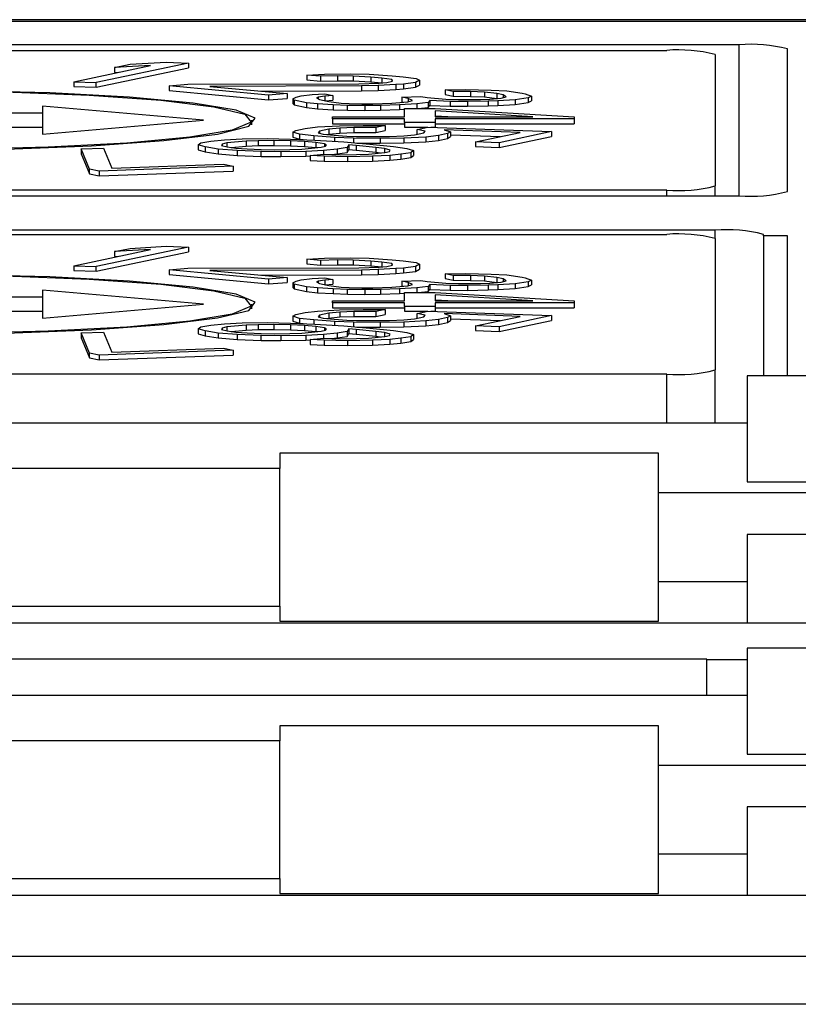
# Model space of a CAD drawing. Header units: millimetres. Extents: x 0 to 594, y 0 to 420.
# Tile 14 of 94: x 208.47 to 213.3, y 95.14 to 101.25. Entities that reach past the tile are written whole.
import ezdxf

# ---------------------------------------------------------------- set-up
doc = ezdxf.new("R2010")
doc.units = ezdxf.units.MM

msp = doc.modelspace()

# ---------------------------------------------------------------- linework, layer by layer
at = {"color": 7, "linetype": 'Continuous', "lineweight": 25}
for p, q in [((221.3353, 101.2468), (201.8353, 101.2468)), ((221.3353, 101.2354), (201.8353, 101.2354)), ((212.9353, 101.0912), (201.8353, 101.0912)), ((203.8353, 101.0563), (212.4853, 101.0563)), ((212.9353, 100.1543), (212.9353, 101.0912)), ((213.2353, 100.1804), (213.2353, 101.0651)), ((212.7853, 101.0302), (212.7853, 100.2153)), ((208.8053, 100.862), (209.2816, 100.9622)), ((209.5179, 100.9778), (208.9439, 100.857)), ((208.9439, 100.8271), (209.5179, 100.9479)), ((209.0575, 100.9492), (209.1553, 100.9698)), ((209.2816, 100.9622), (209.0575, 100.9492)), ((209.0575, 100.9492), (209.0575, 100.9193)), ((209.1553, 100.9698), (209.3793, 100.9828)), ((209.3793, 100.9828), (209.5179, 100.9778)), ((209.5179, 100.9778), (209.5179, 100.9479)), ((209.0575, 100.9193), (209.0856, 100.921)), ((210.252, 100.9033), (210.3622, 100.9093)), ((210.3376, 100.8954), (210.252, 100.9033)), ((210.252, 100.9033), (210.252, 100.8734)), ((210.252, 100.8734), (210.3376, 100.8655)), ((210.4416, 100.8979), (210.3376, 100.8954)), ((210.3376, 100.8954), (210.3376, 100.8655)), ((210.3622, 100.9093), (210.5237, 100.9106)), ((210.5395, 100.897), (210.4416, 100.8979)), ((210.4416, 100.8979), (210.4416, 100.868)), ((210.5237, 100.9106), (210.6387, 100.9081)), ((210.6483, 100.8909), (210.5395, 100.897)), ((210.5395, 100.897), (210.5395, 100.8671)), ((210.6387, 100.9081), (210.7817, 100.8989)), ((210.7168, 100.8846), (210.6483, 100.8909)), ((210.6483, 100.8909), (210.6483, 100.861)), ((210.7791, 100.8747), (210.7168, 100.8846)), ((210.7168, 100.8846), (210.7168, 100.8547)), ((210.7839, 100.8662), (210.7791, 100.8747)), ((210.7791, 100.8747), (210.7791, 100.8649)), ((210.7817, 100.8989), (210.8502, 100.8925)), ((210.8502, 100.8925), (210.9296, 100.8811)), ((210.9516, 100.8709), (210.927, 100.8569)), ((210.9296, 100.8811), (210.9516, 100.8709)), ((210.9516, 100.8709), (210.9516, 100.841)), ((208.8053, 100.862), (208.8053, 100.8321)), ((208.8053, 100.862), (208.9439, 100.857)), ((208.8053, 100.8321), (208.9439, 100.8271)), ((208.9439, 100.8271), (208.9439, 100.857)), ((209.3974, 100.8364), (209.5137, 100.8459)), ((209.3974, 100.8364), (209.3974, 100.8065)), ((210.0136, 100.7792), (209.3974, 100.8364)), ((209.5137, 100.8459), (210.5745, 100.849)), ((210.5903, 100.8354), (209.6506, 100.8332)), ((209.6506, 100.8332), (210.1299, 100.7887)), ((210.3376, 100.8655), (210.4416, 100.868)), ((210.4416, 100.868), (210.5395, 100.8671)), ((210.5395, 100.8671), (210.6483, 100.861)), ((210.5745, 100.849), (210.7018, 100.8535)), ((210.6943, 100.8379), (210.5903, 100.8354)), ((210.5903, 100.8354), (210.5903, 100.8055)), ((210.5903, 100.8055), (210.6943, 100.808)), ((210.6483, 100.861), (210.7168, 100.8547)), ((210.8045, 100.8439), (210.6943, 100.8379)), ((210.6943, 100.8379), (210.6943, 100.808)), ((210.6943, 100.808), (210.8045, 100.814)), ((210.7018, 100.8535), (210.7483, 100.8573)), ((210.7168, 100.8547), (210.7168, 100.8547)), ((210.7483, 100.8573), (210.7839, 100.8662)), ((210.851, 100.8477), (210.8045, 100.8439)), ((210.8045, 100.8439), (210.8045, 100.814)), ((210.8045, 100.814), (210.851, 100.8178)), ((210.927, 100.8569), (210.851, 100.8477)), ((210.851, 100.8477), (210.851, 100.8178)), ((210.851, 100.8178), (210.927, 100.8271)), ((210.927, 100.8569), (210.927, 100.8271)), ((210.927, 100.8271), (210.9516, 100.841)), ((211.1113, 100.8119), (211.2388, 100.8141)), ((211.1591, 100.8018), (211.1113, 100.8119)), ((211.1113, 100.8119), (211.1113, 100.782)), ((211.2388, 100.8141), (211.395, 100.8103)), ((211.395, 100.8103), (211.4922, 100.8044)), ((209.3974, 100.8065), (210.0136, 100.7493)), ((209.9648, 100.804), (210.5903, 100.8055)), ((210.1299, 100.7887), (210.0136, 100.7792)), ((210.0136, 100.7792), (210.0136, 100.7493)), ((210.0136, 100.7493), (210.1299, 100.7588)), ((210.1299, 100.7887), (210.1299, 100.7588)), ((210.1654, 100.7565), (210.1861, 100.7667)), ((210.1741, 100.7474), (210.1654, 100.7565)), ((210.1654, 100.7565), (210.1654, 100.7266)), ((210.2507, 100.7313), (210.1741, 100.7474)), ((210.1741, 100.7474), (210.1741, 100.7175)), ((210.1861, 100.7667), (210.2163, 100.7749)), ((210.2163, 100.7749), (210.2857, 100.7821)), ((210.2857, 100.7821), (210.3645, 100.7873)), ((210.3231, 100.7669), (210.3128, 100.7618)), ((210.3128, 100.7618), (210.3311, 100.7507)), ((210.363, 100.7731), (210.3231, 100.7669)), ((210.3231, 100.7669), (210.3231, 100.7556)), ((210.3311, 100.7507), (210.3885, 100.7386)), ((210.4124, 100.7772), (210.363, 100.7731)), ((210.363, 100.7731), (210.363, 100.744)), ((210.3645, 100.7873), (210.4124, 100.7772)), ((210.3657, 100.7434), (210.4124, 100.7473)), ((210.4124, 100.7772), (210.4124, 100.7473)), ((210.842, 100.7668), (210.9599, 100.771)), ((210.8802, 100.7587), (210.842, 100.7668)), ((210.842, 100.7668), (210.842, 100.7369)), ((210.9081, 100.7456), (210.8802, 100.7587)), ((210.8802, 100.7587), (210.8802, 100.7381)), ((210.9599, 100.771), (210.9982, 100.763)), ((210.9982, 100.763), (211.1145, 100.753)), ((211.1113, 100.782), (211.1591, 100.7719)), ((211.1145, 100.753), (211.1926, 100.7512)), ((211.2667, 100.801), (211.1591, 100.8018)), ((211.1591, 100.8018), (211.1591, 100.7719)), ((211.1591, 100.7719), (211.2667, 100.7711)), ((211.1926, 100.7512), (211.3297, 100.7514)), ((211.3543, 100.7971), (211.2667, 100.801)), ((211.2667, 100.801), (211.2667, 100.7711)), ((211.2667, 100.7711), (211.3543, 100.7672)), ((211.3297, 100.7514), (211.3887, 100.7535)), ((211.4317, 100.7881), (211.3543, 100.7971)), ((211.3543, 100.7971), (211.3543, 100.7672)), ((211.3543, 100.7672), (211.4317, 100.7582)), ((211.3887, 100.7535), (211.458, 100.7607)), ((211.4699, 100.78), (211.4317, 100.7881)), ((211.4317, 100.7881), (211.4317, 100.7582)), ((211.4317, 100.7582), (211.4323, 100.7581)), ((211.5449, 100.7497), (211.4365, 100.7434)), ((211.458, 100.7607), (211.4883, 100.7689)), ((211.4883, 100.7689), (211.4699, 100.78)), ((211.4699, 100.78), (211.4699, 100.7639)), ((211.4922, 100.8044), (211.5887, 100.7914)), ((211.6246, 100.762), (211.5449, 100.7497)), ((211.5449, 100.7497), (211.5449, 100.7198)), ((211.5887, 100.7914), (211.6078, 100.7874)), ((211.6078, 100.7874), (211.6453, 100.7722)), ((211.6453, 100.7722), (211.6246, 100.762)), ((211.6246, 100.762), (211.6246, 100.7321)), ((211.6453, 100.7722), (211.6453, 100.7423)), ((209.6103, 100.6227), (208.6103, 100.7099)), ((208.6103, 100.7099), (208.6103, 100.6663)), ((210.1654, 100.7266), (210.1741, 100.7175)), ((210.1741, 100.7175), (210.2507, 100.7014)), ((210.3184, 100.7243), (210.2507, 100.7313)), ((210.2507, 100.7313), (210.2507, 100.7014)), ((210.2507, 100.7014), (210.3184, 100.6944)), ((210.4157, 100.7184), (210.3184, 100.7243)), ((210.3184, 100.7243), (210.3184, 100.6944)), ((210.3184, 100.6944), (210.4157, 100.6885)), ((210.3885, 100.7386), (210.4659, 100.7296)), ((210.5033, 100.7145), (210.4157, 100.7184)), ((210.4157, 100.7184), (210.4157, 100.6885)), ((210.4157, 100.6885), (210.5033, 100.6846)), ((210.4659, 100.7296), (210.5145, 100.7267)), ((210.5033, 100.6846), (210.5033, 100.7145)), ((210.6109, 100.7136), (210.5033, 100.7145)), ((210.5145, 100.7267), (210.5926, 100.7248)), ((210.5926, 100.7248), (210.6611, 100.7249)), ((210.709, 100.7148), (210.6109, 100.7136)), ((210.6109, 100.7136), (210.6109, 100.6838)), ((210.6611, 100.7249), (210.7791, 100.7291)), ((210.8269, 100.7191), (210.709, 100.7148)), ((210.709, 100.7148), (210.709, 100.6849)), ((210.709, 100.6849), (210.8269, 100.6892)), ((210.7791, 100.7291), (210.8779, 100.7374)), ((210.9353, 100.7254), (210.8269, 100.7191)), ((210.8269, 100.7191), (210.8269, 100.6892)), ((210.8269, 100.6892), (210.8571, 100.6909)), ((210.842, 100.7369), (210.8504, 100.7351)), ((210.8571, 100.6439), (210.8571, 100.6962)), ((210.8571, 100.6962), (211.0486, 100.6962)), ((210.8779, 100.7374), (210.9081, 100.7456)), ((211.0046, 100.7326), (210.9353, 100.7254)), ((210.9353, 100.7254), (210.9353, 100.6962)), ((210.9424, 100.6962), (211.0046, 100.7027)), ((211.0157, 100.7448), (211.0046, 100.7326)), ((211.0046, 100.7326), (211.0046, 100.7027)), ((211.0046, 100.7027), (211.0157, 100.7149)), ((211.1425, 100.7399), (211.0157, 100.7448)), ((211.0157, 100.7448), (211.0157, 100.7149)), ((211.0157, 100.7149), (211.1425, 100.71)), ((211.0486, 100.6962), (211.9103, 100.6439)), ((211.2501, 100.7391), (211.1425, 100.7399)), ((211.1425, 100.7399), (211.1425, 100.71)), ((211.1425, 100.71), (211.2501, 100.7092)), ((211.3776, 100.7413), (211.2501, 100.7391)), ((211.2501, 100.7391), (211.2501, 100.7092)), ((211.2501, 100.7092), (211.3776, 100.7114)), ((211.4365, 100.7434), (211.3776, 100.7413)), ((211.3776, 100.7413), (211.3776, 100.7114)), ((211.3776, 100.7114), (211.4365, 100.7136)), ((211.4365, 100.7434), (211.4365, 100.7136)), ((211.4365, 100.7136), (211.5449, 100.7198)), ((211.5449, 100.7198), (211.6246, 100.7321)), ((211.6246, 100.7321), (211.6453, 100.7423)), ((208.6103, 100.6663), (206.1103, 100.6663)), ((208.6103, 100.6663), (208.6103, 100.5792)), ((210.4103, 100.6308), (210.4103, 100.6439)), ((210.4103, 100.6439), (210.8571, 100.6439)), ((210.8571, 100.6308), (210.4103, 100.6308)), ((210.4103, 100.6308), (210.4103, 100.601)), ((210.5033, 100.6846), (210.6109, 100.6838)), ((210.6109, 100.6838), (210.709, 100.6849)), ((210.8571, 100.6091), (210.8571, 100.6308)), ((211.655, 100.6439), (211.0486, 100.681)), ((211.0486, 100.681), (211.0486, 100.6439)), ((211.0486, 100.6511), (211.1658, 100.6439)), ((211.0486, 100.6439), (211.655, 100.6439)), ((211.0486, 100.6308), (211.0486, 100.6091)), ((211.9103, 100.6308), (211.0486, 100.6308)), ((211.9103, 100.6439), (211.9103, 100.6308)), ((211.9103, 100.6308), (211.9103, 100.601)), ((206.1103, 100.5792), (208.6103, 100.5792)), ((208.6103, 100.5356), (209.6103, 100.6227)), ((208.6103, 100.5792), (208.6103, 100.5356)), ((209.9103, 100.5944), (209.9103, 100.6227)), ((210.1837, 100.5599), (210.2411, 100.572)), ((210.2411, 100.572), (210.3184, 100.581)), ((210.3184, 100.581), (210.4547, 100.5878)), ((210.3885, 100.5666), (210.3311, 100.5546)), ((210.4563, 100.5736), (210.3885, 100.5666)), ((210.3885, 100.5666), (210.3885, 100.5367)), ((210.4103, 100.601), (210.8571, 100.601)), ((210.4547, 100.5878), (210.6014, 100.5896)), ((210.544, 100.5775), (210.4563, 100.5736)), ((210.4563, 100.5736), (210.4563, 100.5437)), ((210.681, 100.5773), (210.544, 100.5775)), ((210.544, 100.5775), (210.544, 100.5476)), ((210.6014, 100.5896), (210.7384, 100.5894)), ((210.7384, 100.5894), (210.681, 100.5773)), ((210.681, 100.5773), (210.681, 100.5474)), ((210.7384, 100.5894), (210.7384, 100.5595)), ((211.0486, 100.6091), (210.8571, 100.6091)), ((210.8571, 100.6091), (210.8571, 100.5792)), ((210.8571, 100.5792), (211.0008, 100.5792)), ((210.9368, 100.5657), (211.0038, 100.5798)), ((210.987, 100.5545), (210.9368, 100.5657)), ((210.9368, 100.5366), (210.9368, 100.5657)), ((211.0038, 100.5798), (211.7704, 100.5521)), ((211.0212, 100.5792), (211.0486, 100.5792)), ((211.0486, 100.6091), (211.0486, 100.5792)), ((211.0486, 100.601), (211.9103, 100.601)), ((211.5752, 100.5474), (211.1034, 100.5644)), ((211.1034, 100.5644), (211.144, 100.5511)), ((209.7415, 100.5008), (209.8502, 100.5069)), ((209.8502, 100.5069), (210.0056, 100.5091)), ((210.0056, 100.5091), (210.15, 100.5063)), ((210.15, 100.5063), (210.3006, 100.5)), ((210.1654, 100.5487), (210.1837, 100.5599)), ((210.206, 100.5355), (210.1654, 100.5487)), ((210.1654, 100.5487), (210.1654, 100.5189)), ((210.1654, 100.5189), (210.206, 100.5056)), ((210.2952, 100.5252), (210.206, 100.5355)), ((210.206, 100.5355), (210.206, 100.5056)), ((210.206, 100.5056), (210.2287, 100.503)), ((210.4235, 100.5158), (210.2952, 100.5252)), ((210.2952, 100.5252), (210.2952, 100.5002)), ((210.3311, 100.5546), (210.3224, 100.5454)), ((210.3224, 100.5454), (210.3526, 100.5373)), ((210.3311, 100.5546), (210.3311, 100.5431)), ((210.3526, 100.5373), (210.4219, 100.53)), ((210.3783, 100.5346), (210.3885, 100.5367)), ((210.3885, 100.5367), (210.4563, 100.5437)), ((210.4219, 100.53), (210.5008, 100.5248)), ((210.5415, 100.5116), (210.4235, 100.5158)), ((210.4235, 100.5158), (210.4235, 100.492)), ((210.4563, 100.5437), (210.544, 100.5476)), ((210.5008, 100.5248), (210.5598, 100.5227)), ((210.708, 100.5103), (210.5415, 100.5116)), ((210.5415, 100.5116), (210.5415, 100.4833)), ((210.544, 100.5476), (210.681, 100.5474)), ((210.5598, 100.5227), (210.6578, 100.5215)), ((210.6578, 100.5215), (210.7654, 100.5224)), ((210.681, 100.5474), (210.7384, 100.5595)), ((210.8547, 100.5121), (210.708, 100.5103)), ((210.708, 100.5103), (210.708, 100.4804)), ((210.7654, 100.5224), (210.8531, 100.5263)), ((210.8531, 100.5263), (210.9208, 100.5333)), ((210.991, 100.5189), (210.8547, 100.5121)), ((210.8547, 100.5121), (210.8547, 100.4822)), ((210.9208, 100.5333), (210.9783, 100.5453)), ((210.9783, 100.5453), (210.987, 100.5545)), ((211.0683, 100.5279), (210.991, 100.5189)), ((210.991, 100.5189), (210.991, 100.4891)), ((211.1257, 100.54), (211.0683, 100.5279)), ((211.0683, 100.5279), (211.0683, 100.4981)), ((211.0683, 100.4981), (211.1257, 100.5101)), ((211.144, 100.5511), (211.1257, 100.54)), ((211.1257, 100.54), (211.1257, 100.5101)), ((211.1257, 100.5101), (211.144, 100.5213)), ((211.144, 100.5511), (211.144, 100.5213)), ((211.144, 100.5331), (211.4539, 100.5219)), ((211.2977, 100.489), (211.5752, 100.5474)), ((211.7704, 100.5521), (211.4452, 100.4837)), ((211.4452, 100.4538), (211.7704, 100.5222)), ((211.7704, 100.5521), (211.7704, 100.5222)), ((208.8515, 100.4449), (208.9901, 100.4499)), ((208.9025, 100.3203), (208.8515, 100.4449)), ((208.8515, 100.4449), (208.8515, 100.4151)), ((208.9901, 100.4499), (209.0411, 100.3253)), ((209.5782, 100.4694), (209.5938, 100.483)), ((209.62, 100.457), (209.5782, 100.4694)), ((209.5782, 100.4694), (209.5782, 100.4395)), ((209.5938, 100.483), (209.656, 100.4929)), ((209.7022, 100.4443), (209.62, 100.457)), ((209.62, 100.457), (209.62, 100.4271)), ((209.656, 100.4929), (209.7415, 100.5008)), ((209.8187, 100.4348), (209.7022, 100.4443)), ((209.7022, 100.4443), (209.7022, 100.4144)), ((209.7273, 100.4751), (209.7226, 100.4665)), ((209.7226, 100.4665), (209.7582, 100.4577)), ((209.7553, 100.4818), (209.7273, 100.4751)), ((209.7273, 100.4751), (209.7273, 100.4654)), ((209.875, 100.4929), (209.7553, 100.4818)), ((209.7553, 100.4818), (209.7553, 100.4584)), ((209.7582, 100.4577), (209.811, 100.4504)), ((209.7819, 100.4544), (209.875, 100.463)), ((209.811, 100.4504), (209.8809, 100.4447)), ((209.9496, 100.4958), (209.875, 100.4929)), ((209.875, 100.4929), (209.875, 100.463)), ((209.875, 100.463), (209.9496, 100.4659)), ((209.8809, 100.4447), (209.9678, 100.4405)), ((210.0474, 100.4967), (209.9496, 100.4958)), ((209.9496, 100.4958), (209.9496, 100.4659)), ((209.9496, 100.4659), (210.0474, 100.4669)), ((210.1515, 100.4942), (210.0474, 100.4967)), ((210.0474, 100.4967), (210.0474, 100.4669)), ((210.0474, 100.4669), (210.1515, 100.4643)), ((210.1464, 100.4409), (210.221, 100.4437)), ((210.2384, 100.4901), (210.1515, 100.4942)), ((210.1515, 100.4942), (210.1515, 100.4643)), ((210.1515, 100.4643), (210.2384, 100.4602)), ((210.221, 100.4437), (210.3407, 100.4549)), ((210.3083, 100.4844), (210.2384, 100.4901)), ((210.2384, 100.4901), (210.2384, 100.4602)), ((210.2384, 100.4602), (210.3083, 100.4545)), ((210.3006, 100.5), (210.4807, 100.4882)), ((210.361, 100.4771), (210.3083, 100.4844)), ((210.3083, 100.4844), (210.3083, 100.4545)), ((210.3083, 100.4545), (210.3197, 100.4529)), ((210.3407, 100.4549), (210.3687, 100.4615)), ((210.44, 100.4438), (210.3545, 100.4358)), ((210.3734, 100.4701), (210.361, 100.4771)), ((210.361, 100.4771), (210.361, 100.4597)), ((210.3687, 100.4615), (210.3734, 100.4701)), ((210.5022, 100.4536), (210.44, 100.4438)), ((210.44, 100.4438), (210.44, 100.4139)), ((210.4807, 100.4882), (210.6437, 100.4749)), ((210.5117, 100.4708), (210.5022, 100.4536)), ((210.5022, 100.4536), (210.5022, 100.4237)), ((210.5582, 100.467), (210.5117, 100.4708)), ((210.5117, 100.4708), (210.5117, 100.4409)), ((210.6808, 100.454), (210.5582, 100.467)), ((210.5582, 100.467), (210.5582, 100.4371)), ((210.5627, 100.4815), (210.708, 100.4804)), ((210.6437, 100.4749), (210.7896, 100.46)), ((210.7336, 100.4467), (210.6808, 100.454)), ((210.6808, 100.454), (210.6808, 100.4241)), ((210.708, 100.4804), (210.8547, 100.4822)), ((210.7693, 100.4378), (210.7336, 100.4467)), ((210.7336, 100.4467), (210.7336, 100.4223)), ((210.7896, 100.46), (210.8718, 100.4473)), ((210.8547, 100.4822), (210.991, 100.4891)), ((210.8718, 100.4473), (210.9137, 100.4349)), ((210.991, 100.4891), (211.0683, 100.4981)), ((211.2977, 100.489), (211.2977, 100.4591)), ((211.4452, 100.4837), (211.2977, 100.489)), ((211.2977, 100.4591), (211.4452, 100.4538)), ((211.4452, 100.4837), (211.4452, 100.4538)), ((208.8515, 100.4151), (208.9025, 100.2904)), ((209.5782, 100.4395), (209.62, 100.4271)), ((209.62, 100.4271), (209.7022, 100.4144)), ((209.7022, 100.4144), (209.8187, 100.4049)), ((209.9693, 100.4285), (209.8187, 100.4348)), ((209.8187, 100.4348), (209.8187, 100.4049)), ((209.8187, 100.4049), (209.9693, 100.3986)), ((209.9678, 100.4405), (210.0486, 100.4399)), ((210.0904, 100.4275), (209.9693, 100.4285)), ((209.9693, 100.3986), (209.9693, 100.4285)), ((209.9693, 100.3986), (210.0904, 100.3976)), ((210.0486, 100.4399), (210.1464, 100.4409)), ((210.2458, 100.4298), (210.0904, 100.4275)), ((210.0904, 100.4275), (210.0904, 100.3976)), ((210.0904, 100.3976), (210.2458, 100.3999)), ((210.3545, 100.4358), (210.2458, 100.4298)), ((210.2458, 100.4298), (210.2458, 100.3999)), ((210.2458, 100.3999), (210.272, 100.4013)), ((210.272, 100.4037), (210.3575, 100.4117)), ((210.3589, 100.3996), (210.272, 100.4037)), ((210.272, 100.4037), (210.272, 100.3739)), ((210.3545, 100.4358), (210.3545, 100.4114)), ((210.3575, 100.4117), (210.4615, 100.4092)), ((210.3589, 100.3996), (210.3589, 100.3697)), ((210.5034, 100.3968), (210.3589, 100.3996)), ((210.4042, 100.4106), (210.44, 100.4139)), ((210.44, 100.4139), (210.5022, 100.4237)), ((210.4615, 100.4092), (210.5594, 100.4101)), ((210.5022, 100.4237), (210.5117, 100.4409)), ((210.6587, 100.399), (210.5034, 100.3968)), ((210.5034, 100.3968), (210.5034, 100.3669)), ((210.5117, 100.4409), (210.5582, 100.4371)), ((210.5582, 100.4371), (210.6808, 100.4241)), ((210.5594, 100.4101), (210.6339, 100.413)), ((210.6339, 100.413), (210.7365, 100.4225)), ((210.7675, 100.4051), (210.6587, 100.399)), ((210.6587, 100.399), (210.6587, 100.3691)), ((210.6808, 100.4241), (210.7099, 100.4201)), ((210.7365, 100.4225), (210.7645, 100.4292)), ((210.7645, 100.4292), (210.7693, 100.4378)), ((210.8359, 100.4114), (210.7675, 100.4051)), ((210.7675, 100.4051), (210.7675, 100.3752)), ((210.7675, 100.3752), (210.8359, 100.3815)), ((210.8981, 100.4213), (210.8359, 100.4114)), ((210.8359, 100.4114), (210.8359, 100.3815)), ((210.8359, 100.3815), (210.8981, 100.3914)), ((210.9137, 100.4349), (210.8981, 100.4213)), ((210.8981, 100.4213), (210.8981, 100.3914)), ((210.8981, 100.3914), (210.9137, 100.4051)), ((210.9137, 100.4349), (210.9137, 100.4051)), ((208.9025, 100.2904), (208.9025, 100.3203)), ((208.9636, 100.3075), (208.9025, 100.3203)), ((209.7951, 100.3375), (208.9636, 100.3075)), ((209.0411, 100.3253), (209.734, 100.3503)), ((209.734, 100.3503), (209.7951, 100.3375)), ((209.7951, 100.3375), (209.7951, 100.3076)), ((210.272, 100.3739), (210.3589, 100.3697)), ((210.3589, 100.3697), (210.5034, 100.3669)), ((210.5034, 100.3669), (210.6587, 100.3691)), ((210.6587, 100.3691), (210.7675, 100.3752)), ((208.9025, 100.2904), (208.9636, 100.2776)), ((208.9636, 100.2776), (209.7951, 100.3076)), ((208.9636, 100.3075), (208.9636, 100.2776)), ((212.7853, 100.1543), (212.7853, 100.2153)), ((202.8353, 100.1543), (212.9353, 100.1543)), ((212.4853, 100.1891), (203.1353, 100.1891)), ((212.4853, 100.1543), (212.4853, 100.1891)), ((212.7853, 99.9408), (202.8353, 99.9408)), ((203.8353, 99.9146), (212.4853, 99.9146)), ((212.7853, 99.8885), (212.7853, 99.9408)), ((213.0853, 99.9059), (213.0853, 99.9146)), ((213.2353, 99.9059), (213.0853, 99.9059)), ((213.0853, 99.9059), (213.0853, 99.0379)), ((213.2353, 99.0379), (213.2353, 99.9059)), ((209.5179, 99.836), (208.9439, 99.7152)), ((209.1553, 99.828), (209.3793, 99.841)), ((209.3793, 99.841), (209.5179, 99.836)), ((209.5179, 99.836), (209.5179, 99.8061)), ((212.7853, 99.8885), (212.7853, 99.0736)), ((208.8053, 99.7202), (209.2816, 99.8205)), ((208.9439, 99.6854), (209.5179, 99.8061)), ((209.0575, 99.8075), (209.1553, 99.828)), ((209.2816, 99.8205), (209.0575, 99.8075)), ((209.0575, 99.8075), (209.0575, 99.7776)), ((209.0575, 99.7776), (209.0856, 99.7792)), ((208.8053, 99.7202), (208.9439, 99.7152)), ((208.8053, 99.7202), (208.8053, 99.6904)), ((208.9439, 99.6854), (208.9439, 99.7152)), ((210.252, 99.7616), (210.3622, 99.7676)), ((210.3376, 99.7536), (210.252, 99.7616)), ((210.252, 99.7616), (210.252, 99.7317)), ((210.252, 99.7317), (210.3376, 99.7238)), ((210.4416, 99.7562), (210.3376, 99.7536)), ((210.3376, 99.7536), (210.3376, 99.7238)), ((210.3376, 99.7238), (210.4416, 99.7263)), ((210.3622, 99.7676), (210.5237, 99.7689)), ((210.5395, 99.7552), (210.4416, 99.7562)), ((210.4416, 99.7562), (210.4416, 99.7263)), ((210.4416, 99.7263), (210.5395, 99.7253)), ((210.5237, 99.7689), (210.6387, 99.7663)), ((210.6483, 99.7492), (210.5395, 99.7552)), ((210.5395, 99.7552), (210.5395, 99.7253)), ((210.5395, 99.7253), (210.6483, 99.7193)), ((210.5745, 99.7073), (210.7018, 99.7117)), ((210.6387, 99.7663), (210.7817, 99.7571)), ((210.7168, 99.7428), (210.6483, 99.7492)), ((210.6483, 99.7492), (210.6483, 99.7193)), ((210.6483, 99.7193), (210.7168, 99.7129)), ((210.7018, 99.7117), (210.7483, 99.7155)), ((210.7791, 99.733), (210.7168, 99.7428)), ((210.7168, 99.7428), (210.7168, 99.7129)), ((210.7168, 99.7129), (210.7168, 99.7129)), ((210.7483, 99.7155), (210.7839, 99.7244)), ((210.7839, 99.7244), (210.7791, 99.733)), ((210.7791, 99.733), (210.7791, 99.7232)), ((210.7817, 99.7571), (210.8502, 99.7508)), ((210.8502, 99.7508), (210.9296, 99.7393)), ((210.927, 99.7152), (210.851, 99.706)), ((210.9516, 99.7292), (210.927, 99.7152)), ((210.927, 99.7152), (210.927, 99.6853)), ((210.9296, 99.7393), (210.9516, 99.7292)), ((210.9516, 99.7292), (210.9516, 99.6993)), ((208.8053, 99.6904), (208.9439, 99.6854)), ((209.3974, 99.6946), (209.5137, 99.7041)), ((209.3974, 99.6946), (209.3974, 99.6647)), ((210.0136, 99.6374), (209.3974, 99.6946)), ((209.3974, 99.6647), (210.0136, 99.6076)), ((209.5137, 99.7041), (210.5745, 99.7073)), ((210.5903, 99.6936), (209.6506, 99.6914)), ((209.6506, 99.6914), (210.1299, 99.647)), ((209.9648, 99.6623), (210.5903, 99.6637)), ((210.1299, 99.647), (210.0136, 99.6374)), ((210.1299, 99.647), (210.1299, 99.6171)), ((210.6943, 99.6962), (210.5903, 99.6936)), ((210.5903, 99.6936), (210.5903, 99.6637)), ((210.5903, 99.6637), (210.6943, 99.6663)), ((210.8045, 99.7022), (210.6943, 99.6962)), ((210.6943, 99.6962), (210.6943, 99.6663)), ((210.6943, 99.6663), (210.8045, 99.6723)), ((210.851, 99.706), (210.8045, 99.7022)), ((210.8045, 99.7022), (210.8045, 99.6723)), ((210.8045, 99.6723), (210.851, 99.6761)), ((210.851, 99.706), (210.851, 99.6761)), ((210.851, 99.6761), (210.927, 99.6853)), ((210.927, 99.6853), (210.9516, 99.6993)), ((211.1113, 99.6701), (211.2388, 99.6724)), ((211.1591, 99.6601), (211.1113, 99.6701)), ((211.1113, 99.6701), (211.1113, 99.6403)), ((211.2667, 99.6593), (211.1591, 99.6601)), ((211.1591, 99.6601), (211.1591, 99.6302)), ((211.2388, 99.6724), (211.395, 99.6686)), ((211.3543, 99.6553), (211.2667, 99.6593)), ((211.2667, 99.6593), (211.2667, 99.6294)), ((211.4317, 99.6463), (211.3543, 99.6553)), ((211.3543, 99.6553), (211.3543, 99.6255)), ((211.395, 99.6686), (211.4922, 99.6627)), ((211.4922, 99.6627), (211.5887, 99.6496)), ((211.5887, 99.6496), (211.6078, 99.6456)), ((210.0136, 99.6374), (210.0136, 99.6076)), ((210.0136, 99.6076), (210.1299, 99.6171)), ((210.1654, 99.6148), (210.1861, 99.625)), ((210.1741, 99.6057), (210.1654, 99.6148)), ((210.1654, 99.6148), (210.1654, 99.5849)), ((210.2507, 99.5896), (210.1741, 99.6057)), ((210.1741, 99.6057), (210.1741, 99.5758)), ((210.1861, 99.625), (210.2163, 99.6331)), ((210.2163, 99.6331), (210.2857, 99.6403)), ((210.3184, 99.5826), (210.2507, 99.5896)), ((210.2507, 99.5896), (210.2507, 99.5597)), ((210.2857, 99.6403), (210.3645, 99.6456)), ((210.3231, 99.6252), (210.3128, 99.6201)), ((210.3128, 99.6201), (210.3311, 99.609)), ((210.363, 99.6313), (210.3231, 99.6252)), ((210.3231, 99.6252), (210.3231, 99.6138)), ((210.3311, 99.609), (210.3885, 99.5969)), ((210.4124, 99.6355), (210.363, 99.6313)), ((210.363, 99.6313), (210.363, 99.6023)), ((210.3645, 99.6456), (210.4124, 99.6355)), ((210.3657, 99.6017), (210.4124, 99.6056)), ((210.3885, 99.5969), (210.4659, 99.5879)), ((210.4124, 99.6355), (210.4124, 99.6056)), ((210.4659, 99.5879), (210.5145, 99.5849)), ((210.6611, 99.5831), (210.7791, 99.5874)), ((210.7791, 99.5874), (210.8779, 99.5957)), ((210.842, 99.6251), (210.9599, 99.6293)), ((210.8802, 99.617), (210.842, 99.6251)), ((210.842, 99.6251), (210.842, 99.5952)), ((210.842, 99.5952), (210.8504, 99.5934)), ((210.8779, 99.5957), (210.9081, 99.6039)), ((210.9081, 99.6039), (210.8802, 99.617)), ((210.8802, 99.617), (210.8802, 99.5963)), ((211.0046, 99.5908), (210.9353, 99.5836)), ((210.9599, 99.6293), (210.9982, 99.6213)), ((210.9982, 99.6213), (211.1145, 99.6113)), ((211.0157, 99.603), (211.0046, 99.5908)), ((211.0046, 99.5908), (211.0046, 99.5609)), ((211.1425, 99.5982), (211.0157, 99.603)), ((211.0157, 99.603), (211.0157, 99.5731)), ((211.1113, 99.6403), (211.1591, 99.6302)), ((211.1145, 99.6113), (211.1926, 99.6094)), ((211.2501, 99.5973), (211.1425, 99.5982)), ((211.1425, 99.5982), (211.1425, 99.5683)), ((211.1591, 99.6302), (211.2667, 99.6294)), ((211.1926, 99.6094), (211.3297, 99.6096)), ((211.3776, 99.5996), (211.2501, 99.5973)), ((211.2501, 99.5973), (211.2501, 99.5674)), ((211.2667, 99.6294), (211.3543, 99.6255)), ((211.3297, 99.6096), (211.3887, 99.6118)), ((211.3543, 99.6255), (211.4317, 99.6165)), ((211.4365, 99.6017), (211.3776, 99.5996)), ((211.3776, 99.5996), (211.3776, 99.5697)), ((211.3887, 99.6118), (211.458, 99.619)), ((211.4699, 99.6383), (211.4317, 99.6463)), ((211.4317, 99.6463), (211.4317, 99.6165)), ((211.4317, 99.6165), (211.4323, 99.6163)), ((211.5449, 99.608), (211.4365, 99.6017)), ((211.4365, 99.6017), (211.4365, 99.5718)), ((211.458, 99.619), (211.4883, 99.6272)), ((211.4883, 99.6272), (211.4699, 99.6383)), ((211.4699, 99.6383), (211.4699, 99.6222)), ((211.6246, 99.6203), (211.5449, 99.608)), ((211.5449, 99.608), (211.5449, 99.5781)), ((211.5449, 99.5781), (211.6246, 99.5904)), ((211.6078, 99.6456), (211.6453, 99.6305)), ((211.6453, 99.6305), (211.6246, 99.6203)), ((211.6246, 99.6203), (211.6246, 99.5904)), ((211.6246, 99.5904), (211.6453, 99.6006)), ((211.6453, 99.6305), (211.6453, 99.6006)), ((209.6103, 99.481), (208.6103, 99.5682)), ((208.6103, 99.5682), (208.6103, 99.5246)), ((210.1654, 99.5849), (210.1741, 99.5758)), ((210.1741, 99.5758), (210.2507, 99.5597)), ((210.2507, 99.5597), (210.3184, 99.5527)), ((210.4157, 99.5766), (210.3184, 99.5826)), ((210.3184, 99.5826), (210.3184, 99.5527)), ((210.3184, 99.5527), (210.4157, 99.5468)), ((210.5033, 99.5727), (210.4157, 99.5766)), ((210.4157, 99.5766), (210.4157, 99.5468)), ((210.4157, 99.5468), (210.5033, 99.5428)), ((210.5033, 99.5428), (210.5033, 99.5727)), ((210.6109, 99.5719), (210.5033, 99.5727)), ((210.5033, 99.5428), (210.6109, 99.542)), ((210.5145, 99.5849), (210.5926, 99.583)), ((210.5926, 99.583), (210.6611, 99.5831)), ((210.709, 99.5731), (210.6109, 99.5719)), ((210.6109, 99.5719), (210.6109, 99.542)), ((210.6109, 99.542), (210.709, 99.5432)), ((210.8269, 99.5773), (210.709, 99.5731)), ((210.709, 99.5731), (210.709, 99.5432)), ((210.709, 99.5432), (210.8269, 99.5475)), ((210.9353, 99.5836), (210.8269, 99.5773)), ((210.8269, 99.5773), (210.8269, 99.5475)), ((210.8269, 99.5475), (210.8571, 99.5492)), ((210.8571, 99.5022), (210.8571, 99.5545)), ((210.8571, 99.5545), (211.0486, 99.5545)), ((210.9353, 99.5836), (210.9353, 99.5545)), ((210.9424, 99.5545), (211.0046, 99.5609)), ((211.0046, 99.5609), (211.0157, 99.5731)), ((211.0157, 99.5731), (211.1425, 99.5683)), ((211.0486, 99.5545), (211.9103, 99.5022)), ((211.655, 99.5022), (211.0486, 99.5392)), ((211.0486, 99.5392), (211.0486, 99.5022)), ((211.1425, 99.5683), (211.2501, 99.5674)), ((211.2501, 99.5674), (211.3776, 99.5697)), ((211.3776, 99.5697), (211.4365, 99.5718)), ((211.4365, 99.5718), (211.5449, 99.5781)), ((208.6103, 99.5246), (206.1103, 99.5246)), ((208.6103, 99.5246), (208.6103, 99.4374)), ((208.6103, 99.3938), (209.6103, 99.481)), ((209.9103, 99.4527), (209.9103, 99.481)), ((210.4103, 99.4891), (210.4103, 99.5022)), ((210.4103, 99.5022), (210.8571, 99.5022)), ((210.8571, 99.4891), (210.4103, 99.4891)), ((210.4103, 99.4891), (210.4103, 99.4592)), ((210.8571, 99.4673), (210.8571, 99.4891)), ((211.0486, 99.4673), (210.8571, 99.4673)), ((210.8571, 99.4673), (210.8571, 99.4374)), ((211.0486, 99.5093), (211.1658, 99.5022)), ((211.0486, 99.5022), (211.655, 99.5022)), ((211.0486, 99.4891), (211.0486, 99.4673)), ((211.9103, 99.4891), (211.0486, 99.4891)), ((211.0486, 99.4673), (211.0486, 99.4374)), ((211.9103, 99.5022), (211.9103, 99.4891)), ((211.9103, 99.4891), (211.9103, 99.4592)), ((206.1103, 99.4374), (208.6103, 99.4374)), ((208.6103, 99.4374), (208.6103, 99.3938)), ((210.1654, 99.407), (210.1837, 99.4181)), ((210.206, 99.3937), (210.1654, 99.407)), ((210.1654, 99.407), (210.1654, 99.3771)), ((210.1837, 99.4181), (210.2411, 99.4302)), ((210.2411, 99.4302), (210.3184, 99.4392)), ((210.3184, 99.4392), (210.4547, 99.4461)), ((210.3311, 99.4128), (210.3224, 99.4037)), ((210.3224, 99.4037), (210.3526, 99.3955)), ((210.3885, 99.4249), (210.3311, 99.4128)), ((210.3311, 99.4128), (210.3311, 99.4013)), ((210.4563, 99.4319), (210.3885, 99.4249)), ((210.3885, 99.4249), (210.3885, 99.395)), ((210.4103, 99.4592), (210.8571, 99.4592)), ((210.4547, 99.4461), (210.6014, 99.4479)), ((210.544, 99.4358), (210.4563, 99.4319)), ((210.4563, 99.4319), (210.4563, 99.402)), ((210.4563, 99.402), (210.544, 99.4059)), ((210.681, 99.4356), (210.544, 99.4358)), ((210.544, 99.4358), (210.544, 99.4059)), ((210.544, 99.4059), (210.681, 99.4057)), ((210.6014, 99.4479), (210.7384, 99.4476)), ((210.7384, 99.4476), (210.681, 99.4356)), ((210.681, 99.4356), (210.681, 99.4057)), ((210.681, 99.4057), (210.7384, 99.4177)), ((210.7384, 99.4476), (210.7384, 99.4177)), ((210.8571, 99.4374), (211.0008, 99.4374)), ((210.9208, 99.3915), (210.9783, 99.4036)), ((210.9368, 99.424), (211.0038, 99.4381)), ((210.987, 99.4127), (210.9368, 99.424)), ((210.9368, 99.3949), (210.9368, 99.424)), ((210.9783, 99.4036), (210.987, 99.4127)), ((211.0038, 99.4381), (211.7704, 99.4104)), ((211.0212, 99.4374), (211.0486, 99.4374)), ((211.0486, 99.4592), (211.9103, 99.4592)), ((211.5752, 99.4056), (211.1034, 99.4227)), ((211.1034, 99.4227), (211.144, 99.4094)), ((211.144, 99.4094), (211.1257, 99.3983)), ((211.144, 99.4094), (211.144, 99.3795)), ((211.2977, 99.3473), (211.5752, 99.4056)), ((211.7704, 99.4104), (211.4452, 99.3419)), ((211.7704, 99.4104), (211.7704, 99.3805)), ((209.5938, 99.3413), (209.656, 99.3511)), ((209.656, 99.3511), (209.7415, 99.3591)), ((209.7415, 99.3591), (209.8502, 99.3651)), ((209.875, 99.3512), (209.7553, 99.34)), ((209.8502, 99.3651), (210.0056, 99.3674)), ((209.9496, 99.354), (209.875, 99.3512)), ((209.875, 99.3512), (209.875, 99.3213)), ((210.0474, 99.355), (209.9496, 99.354)), ((209.9496, 99.354), (209.9496, 99.3242)), ((210.0056, 99.3674), (210.15, 99.3645)), ((210.1515, 99.3525), (210.0474, 99.355)), ((210.0474, 99.355), (210.0474, 99.3251)), ((210.15, 99.3645), (210.3006, 99.3582)), ((210.2384, 99.3484), (210.1515, 99.3525)), ((210.1515, 99.3525), (210.1515, 99.3226)), ((210.1654, 99.3771), (210.206, 99.3639)), ((210.2952, 99.3834), (210.206, 99.3937)), ((210.206, 99.3937), (210.206, 99.3639)), ((210.206, 99.3639), (210.2287, 99.3612)), ((210.3083, 99.3427), (210.2384, 99.3484)), ((210.2384, 99.3484), (210.2384, 99.3185)), ((210.4235, 99.3741), (210.2952, 99.3834)), ((210.2952, 99.3834), (210.2952, 99.3584)), ((210.3006, 99.3582), (210.4807, 99.3465)), ((210.361, 99.3354), (210.3083, 99.3427)), ((210.3083, 99.3427), (210.3083, 99.3128)), ((210.3526, 99.3955), (210.4219, 99.3883)), ((210.3783, 99.3929), (210.3885, 99.395)), ((210.3885, 99.395), (210.4563, 99.402)), ((210.4219, 99.3883), (210.5008, 99.3831)), ((210.5415, 99.3698), (210.4235, 99.3741)), ((210.4235, 99.3741), (210.4235, 99.3502)), ((210.4807, 99.3465), (210.6437, 99.3332)), ((210.5008, 99.3831), (210.5598, 99.381)), ((210.708, 99.3685), (210.5415, 99.3698)), ((210.5415, 99.3698), (210.5415, 99.3415)), ((210.5598, 99.381), (210.6578, 99.3798)), ((210.6578, 99.3798), (210.7654, 99.3806)), ((210.8547, 99.3703), (210.708, 99.3685)), ((210.708, 99.3685), (210.708, 99.3387)), ((210.7654, 99.3806), (210.8531, 99.3845)), ((210.8531, 99.3845), (210.9208, 99.3915)), ((210.991, 99.3772), (210.8547, 99.3703)), ((210.8547, 99.3703), (210.8547, 99.3404)), ((210.8547, 99.3404), (210.991, 99.3473)), ((211.0683, 99.3862), (210.991, 99.3772)), ((210.991, 99.3772), (210.991, 99.3473)), ((210.991, 99.3473), (211.0683, 99.3563)), ((211.1257, 99.3983), (211.0683, 99.3862)), ((211.0683, 99.3862), (211.0683, 99.3563)), ((211.0683, 99.3563), (211.1257, 99.3684)), ((211.1257, 99.3983), (211.1257, 99.3684)), ((211.1257, 99.3684), (211.144, 99.3795)), ((211.144, 99.3913), (211.4539, 99.3801)), ((211.2977, 99.3473), (211.2977, 99.3174)), ((211.4452, 99.3419), (211.2977, 99.3473)), ((211.4452, 99.312), (211.7704, 99.3805)), ((211.4452, 99.3419), (211.4452, 99.312)), ((208.8515, 99.3032), (208.9901, 99.3082)), ((208.9025, 99.1786), (208.8515, 99.3032)), ((208.8515, 99.3032), (208.8515, 99.2733)), ((208.9901, 99.3082), (209.0411, 99.1836)), ((209.5782, 99.3276), (209.5938, 99.3413)), ((209.62, 99.3153), (209.5782, 99.3276)), ((209.5782, 99.3276), (209.5782, 99.2978)), ((209.5782, 99.2978), (209.62, 99.2854)), ((209.7022, 99.3026), (209.62, 99.3153)), ((209.62, 99.3153), (209.62, 99.2854)), ((209.62, 99.2854), (209.7022, 99.2727)), ((209.8187, 99.2931), (209.7022, 99.3026)), ((209.7022, 99.3026), (209.7022, 99.2727)), ((209.7273, 99.3334), (209.7226, 99.3248)), ((209.7226, 99.3248), (209.7582, 99.3159)), ((209.7553, 99.34), (209.7273, 99.3334)), ((209.7273, 99.3334), (209.7273, 99.3236)), ((209.7553, 99.34), (209.7553, 99.3166)), ((209.7582, 99.3159), (209.811, 99.3086)), ((209.7819, 99.3126), (209.875, 99.3213)), ((209.811, 99.3086), (209.8809, 99.3029)), ((209.9693, 99.2867), (209.8187, 99.2931)), ((209.8187, 99.2931), (209.8187, 99.2632)), ((209.875, 99.3213), (209.9496, 99.3242)), ((209.8809, 99.3029), (209.9678, 99.2988)), ((209.9496, 99.3242), (210.0474, 99.3251)), ((209.9678, 99.2988), (210.0486, 99.2982)), ((210.0904, 99.2858), (209.9693, 99.2867)), ((209.9693, 99.2568), (209.9693, 99.2867)), ((210.0474, 99.3251), (210.1515, 99.3226)), ((210.0486, 99.2982), (210.1464, 99.2991)), ((210.2458, 99.288), (210.0904, 99.2858)), ((210.0904, 99.2858), (210.0904, 99.2559)), ((210.1464, 99.2991), (210.221, 99.302)), ((210.1515, 99.3226), (210.2384, 99.3185)), ((210.221, 99.302), (210.3407, 99.3131)), ((210.2384, 99.3185), (210.3083, 99.3128)), ((210.3545, 99.2941), (210.2458, 99.288)), ((210.2458, 99.288), (210.2458, 99.2581)), ((210.3083, 99.3128), (210.3197, 99.3112)), ((210.3407, 99.3131), (210.3687, 99.3198)), ((210.44, 99.302), (210.3545, 99.2941)), ((210.3545, 99.2941), (210.3545, 99.2697)), ((210.3734, 99.3284), (210.361, 99.3354)), ((210.361, 99.3354), (210.361, 99.318)), ((210.3687, 99.3198), (210.3734, 99.3284)), ((210.5022, 99.3119), (210.44, 99.302)), ((210.44, 99.302), (210.44, 99.2721)), ((210.44, 99.2721), (210.5022, 99.282)), ((210.5117, 99.329), (210.5022, 99.3119)), ((210.5022, 99.3119), (210.5022, 99.282)), ((210.5022, 99.282), (210.5117, 99.2991)), ((210.5582, 99.3252), (210.5117, 99.329)), ((210.5117, 99.329), (210.5117, 99.2991)), ((210.5117, 99.2991), (210.5582, 99.2953)), ((210.6808, 99.3122), (210.5582, 99.3252)), ((210.5582, 99.3252), (210.5582, 99.2953)), ((210.5582, 99.2953), (210.6808, 99.2823)), ((210.5627, 99.3398), (210.708, 99.3387)), ((210.6339, 99.2713), (210.7365, 99.2808)), ((210.6437, 99.3332), (210.7896, 99.3183)), ((210.7336, 99.3049), (210.6808, 99.3122)), ((210.6808, 99.3122), (210.6808, 99.2823)), ((210.6808, 99.2823), (210.7099, 99.2783)), ((210.708, 99.3387), (210.8547, 99.3404)), ((210.7693, 99.296), (210.7336, 99.3049)), ((210.7336, 99.3049), (210.7336, 99.2805)), ((210.7365, 99.2808), (210.7645, 99.2875)), ((210.7645, 99.2875), (210.7693, 99.296)), ((210.7896, 99.3183), (210.8718, 99.3056)), ((210.8718, 99.3056), (210.9137, 99.2932)), ((210.9137, 99.2932), (210.8981, 99.2795)), ((210.9137, 99.2932), (210.9137, 99.2633)), ((211.2977, 99.3174), (211.4452, 99.312)), ((208.8515, 99.2733), (208.9025, 99.1487)), ((209.7022, 99.2727), (209.8187, 99.2632)), ((209.8187, 99.2632), (209.9693, 99.2568)), ((209.9693, 99.2568), (210.0904, 99.2559)), ((210.0904, 99.2559), (210.2458, 99.2581)), ((210.2458, 99.2581), (210.272, 99.2596)), ((210.272, 99.262), (210.3575, 99.27)), ((210.3589, 99.2579), (210.272, 99.262)), ((210.272, 99.262), (210.272, 99.2321)), ((210.272, 99.2321), (210.3589, 99.228)), ((210.3575, 99.27), (210.4615, 99.2674)), ((210.3589, 99.2579), (210.3589, 99.228)), ((210.5034, 99.255), (210.3589, 99.2579)), ((210.3589, 99.228), (210.5034, 99.2252)), ((210.4042, 99.2688), (210.44, 99.2721)), ((210.4615, 99.2674), (210.5594, 99.2684)), ((210.6587, 99.2573), (210.5034, 99.255)), ((210.5034, 99.255), (210.5034, 99.2252)), ((210.5034, 99.2252), (210.6587, 99.2274)), ((210.5594, 99.2684), (210.6339, 99.2713)), ((210.7675, 99.2633), (210.6587, 99.2573)), ((210.6587, 99.2573), (210.6587, 99.2274)), ((210.6587, 99.2274), (210.7675, 99.2334)), ((210.8359, 99.2697), (210.7675, 99.2633)), ((210.7675, 99.2633), (210.7675, 99.2334)), ((210.7675, 99.2334), (210.8359, 99.2398)), ((210.8981, 99.2795), (210.8359, 99.2697)), ((210.8359, 99.2697), (210.8359, 99.2398)), ((210.8359, 99.2398), (210.8981, 99.2497)), ((210.8981, 99.2795), (210.8981, 99.2497)), ((210.8981, 99.2497), (210.9137, 99.2633)), ((208.9025, 99.1487), (208.9025, 99.1786)), ((208.9636, 99.1657), (208.9025, 99.1786)), ((209.7951, 99.1958), (208.9636, 99.1657)), ((208.9636, 99.1359), (209.7951, 99.1659)), ((208.9636, 99.1657), (208.9636, 99.1359)), ((209.0411, 99.1836), (209.734, 99.2086)), ((209.734, 99.2086), (209.7951, 99.1958)), ((209.7951, 99.1958), (209.7951, 99.1659)), ((208.9025, 99.1487), (208.9636, 99.1359)), ((212.4853, 99.0474), (203.1353, 99.0474)), ((212.4853, 98.744), (212.4853, 99.0474)), ((212.7853, 98.744), (212.7853, 99.0736)), ((214.1853, 99.0379), (212.9853, 99.0379)), ((212.9853, 99.0379), (212.9853, 98.3797)), ((212.9853, 98.744), (203.1353, 98.744)), ((212.4353, 98.5562), (210.0853, 98.5562)), ((210.0853, 98.5562), (210.0853, 98.4625)), ((212.4353, 98.31), (212.4353, 98.5562)), ((210.0853, 98.4625), (208.0853, 98.4625)), ((210.0853, 97.6084), (210.0853, 98.4625)), ((212.9853, 98.3797), (214.1853, 98.3797)), ((213.9353, 98.31), (212.4353, 98.31)), ((212.4353, 97.7609), (212.4353, 98.31)), ((214.1853, 98.0531), (212.9853, 98.0531)), ((212.9853, 98.0531), (212.9853, 97.5043)), ((212.4353, 97.5147), (212.4353, 97.7609)), ((212.4353, 97.7609), (212.9853, 97.7609)), ((208.0853, 97.6084), (210.0853, 97.6084)), ((210.0853, 97.6084), (210.0853, 97.5147)), ((210.0853, 97.5147), (212.4353, 97.5147)), ((202.8353, 97.5043), (216.1853, 97.5043)), ((214.1853, 97.3471), (212.9853, 97.3471)), ((212.9853, 97.3471), (212.9853, 96.6889)), ((212.7353, 97.2781), (202.8353, 97.2781)), ((212.7353, 97.2742), (212.7353, 97.2781)), ((212.9853, 97.2742), (212.7353, 97.2742)), ((212.7353, 97.0532), (212.7353, 97.2742)), ((212.9853, 97.0532), (203.1353, 97.0532)), ((212.4353, 96.8654), (210.0853, 96.8654)), ((210.0853, 96.8654), (210.0853, 96.7717)), ((212.4353, 96.6192), (212.4353, 96.8654)), ((210.0853, 96.7717), (208.0853, 96.7717)), ((210.0853, 95.9176), (210.0853, 96.7717)), ((212.9853, 96.6889), (214.1853, 96.6889)), ((213.9353, 96.6192), (212.4353, 96.6192)), ((212.4353, 96.0701), (212.4353, 96.6192)), ((214.1853, 96.3622), (212.9853, 96.3622)), ((212.9853, 96.3622), (212.9853, 95.8135)), ((212.4353, 95.8239), (212.4353, 96.0701)), ((212.4353, 96.0701), (212.9853, 96.0701)), ((208.0853, 95.9176), (210.0853, 95.9176)), ((210.0853, 95.9176), (210.0853, 95.8239)), ((201.8353, 95.8135), (216.1853, 95.8135)), ((210.0853, 95.8239), (212.4353, 95.8239)), ((201.8353, 95.4361), (221.0853, 95.4361)), ((221.0853, 95.1372), (201.8353, 95.1372))]:
    msp.add_line(p, q, dxfattribs=at)
at = {"color": 7, "linetype": 'Continuous', "lineweight": 25, "flags": 128}
for points in [[(207.8103, 100.4375), (208.3836, 100.4444), (208.9144, 100.4645), (209.3634, 100.4963), (209.6971, 100.5375), (209.8909, 100.5851), (209.9304, 100.6354), (209.8126, 100.6848), (209.5464, 100.7295), (209.1514, 100.7664), (208.6569, 100.7926), (208.0997, 100.8062), (207.521, 100.8062), (206.9637, 100.7926), (206.4693, 100.7664), (206.0743, 100.7295), (205.808, 100.6848), (205.6903, 100.6354), (205.7298, 100.5851), (205.9236, 100.5375), (206.2573, 100.4963), (206.7062, 100.4645), (207.237, 100.4444), (207.8103, 100.4375)], [(207.8103, 100.8058), (208.3769, 100.799), (208.9015, 100.7791), (209.3451, 100.7477), (209.6749, 100.7069), (209.8664, 100.66), (209.9054, 100.6103), (209.7891, 100.5615), (209.526, 100.5172), (209.1356, 100.4808), (208.647, 100.4549), (208.0963, 100.4414), (207.5244, 100.4414), (206.9737, 100.4549), (206.485, 100.4808), (206.0947, 100.5172), (205.8316, 100.5615), (205.7152, 100.6103), (205.7542, 100.66), (205.9458, 100.7069), (206.2756, 100.7477), (206.7192, 100.7791), (207.2438, 100.799), (207.8103, 100.8058)], [(207.8103, 99.2958), (208.3836, 99.3027), (208.9144, 99.3228), (209.3634, 99.3546), (209.6971, 99.3958), (209.8909, 99.4433), (209.9304, 99.4936), (209.8126, 99.543), (209.5464, 99.5878), (209.1514, 99.6247), (208.6569, 99.6509), (208.0997, 99.6645), (207.521, 99.6645), (206.9637, 99.6509), (206.4693, 99.6247), (206.0743, 99.5878), (205.808, 99.543), (205.6903, 99.4936), (205.7298, 99.4433), (205.9236, 99.3958), (206.2573, 99.3546), (206.7062, 99.3228), (207.237, 99.3027), (207.8103, 99.2958)], [(207.8103, 99.664), (208.3769, 99.6572), (208.9015, 99.6374), (209.3451, 99.6059), (209.6749, 99.5652), (209.8664, 99.5182), (209.9054, 99.4685), (209.7891, 99.4197), (209.526, 99.3755), (209.1356, 99.339), (208.647, 99.3131), (208.0963, 99.2997), (207.5244, 99.2997), (206.9737, 99.3131), (206.485, 99.339), (206.0947, 99.3755), (205.8316, 99.4197), (205.7152, 99.4685), (205.7542, 99.5182), (205.9458, 99.5652), (206.2756, 99.6059), (206.7192, 99.6374), (207.2438, 99.6572), (207.8103, 99.664)]]:
    msp.add_lwpolyline(points, dxfattribs=at)
at = {"color": 7, "linetype": 'Continuous', "lineweight": 25}
for centre, start, end in [((212.5598, 100.1762), 75.20406, 94.83381), ((213.0098, 100.2111), 75.20406, 94.83381), ((212.5598, 101.0693), 265.16619, 284.79594), ((213.0098, 101.0344), 265.16619, 284.79594), ((212.5598, 99.0345), 75.20406, 94.83381), ((212.8598, 99.0606), 75.20406, 94.83381), ((212.5598, 99.9275), 265.16619, 284.79594)]:
    msp.add_arc(centre, 0.8833, start, end, dxfattribs=at)

doc.saveas('drawing.dxf')
